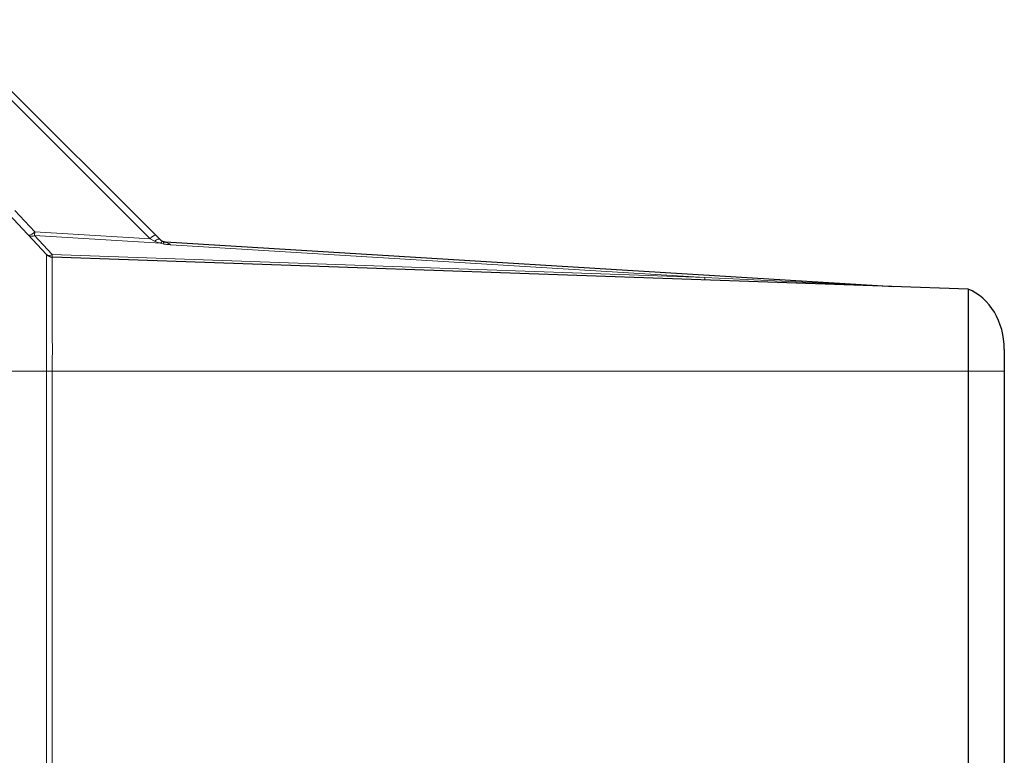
# Model space of a CAD drawing. Header units: millimetres. Extents: x 0 to 4205, y 0 to 2970.
# Tile 74 of 87: x 2148 to 2380, y 2496 to 2669. Entities that reach past the tile are written whole.
import ezdxf

# ---------------------------------------------------------------- set-up
doc = ezdxf.new("R2010")
doc.units = ezdxf.units.MM
doc.header["$LTSCALE"] = 5
doc.styles.add('SLDTEXTSTYLE0', font='TXT', dxfattribs={"width": 0.605})
doc.dimstyles.new('SLDDIMSTYLE0', dxfattribs={"dimtxt": 12.841593, "dimasz": 16.5, "dimexe": 0, "dimexo": 0.0625, "dimgap": 3.210398, "dimtad": 1, "dimdec": 0, "dimrnd": 1e-09, "dimzin": 12, "dimdsep": 46, "dimtxsty": 'SLDTEXTSTYLE0', "dimsah": 1, "dimcen": 0.09, "dimadec": 0, "dimazin": 3, "dimtfac": 1, "dimtdec": 1, "dimtofl": 0, "dimtmove": 0, "dimatfit": 3, "dimfxl": 0, "dimfrac": 2, "dimtolj": 1, "dimtzin": 12, "dimarcsym": 0})

# ---------------------------------------------------------------- blocks, each defined once
blk = doc.blocks.new('_D_7')
at = {"color": 7, "linetype": 'Continuous', "lineweight": 0}
for p, q in [((2163.82, 2742.16), (2159.41, 2742.16)), ((2159.41, 2742.16), (2159.41, 2722.44)), ((2198.12, 2742.16), (2202.53, 2742.16)), ((2202.53, 2742.16), (2202.53, 2722.44)), ((1950.03, 2550.64), (1950.03, 2724.5)), ((2399.56, 1699.78), (2399.56, 2724.5)), ((2159.41, 2722.44), (2163.82, 2722.44)), ((2202.53, 2722.44), (2198.12, 2722.44)), ((1950.03, 2719.5), (2399.56, 2719.5))]:
    blk.add_line(p, q, dxfattribs=at)
at = {"color": 7, "linetype": 'Continuous', "lineweight": 18}
for points in [[(1950.03, 2719.5), (1966.53, 2717), (1966.53, 2722)], [(2399.56, 2719.5), (2383.06, 2722), (2383.06, 2717)]]:
    blk.add_solid(points, dxfattribs=at)
at = {"color": 7, "linetype": 'Continuous', "lineweight": 18, "char_height": 13.229, "attachment_point": 1, "style": 'SLDTEXTSTYLE0'}
for s, insert in [('450', (2166.27, 2762.15)), ('17,7', (2163.82, 2739.49))]:
    blk.add_mtext(s, dxfattribs=dict(at, insert=insert))

msp = doc.modelspace()

# ---------------------------------------------------------------- linework, layer by layer
at = {"color": 7, "linetype": 'Continuous', "lineweight": 25}
for p, q in [((2143.3, 2655.17), (2179.74, 2618.72)), ((2145.13, 2623.69), (2153.99, 2614.18)), ((2179.74, 2618.72), (2180.76, 2617.7)), ((2182.05, 2617.12), (2353.53, 2606.63)), ((2371.06, 2606.02), (2155.38, 2613.55)), ((2371.06, 2586.69), (2371.06, 2151.67)), ((2379.56, 2586.69), (2379.56, 2151.67))]:
    msp.add_line(p, q, dxfattribs=at)
at = {"color": 8, "linetype": 'Continuous', "lineweight": 18}
for p, q in [((2178.43, 2617.86), (2141.98, 2654.31)), ((2146.56, 2624.54), (2151.23, 2619.53)), ((2151.18, 2618.63), (2151.23, 2619.53)), ((2151.18, 2618.63), (2155.37, 2614.13)), ((2180.89, 2616.81), (2151.18, 2618.63)), ((2151.23, 2619.53), (2178.43, 2617.86)), ((2179.48, 2617.31), (2178.43, 2617.86)), ((2182.05, 2617.12), (2183.33, 2616.46)), ((2309.04, 2608.77), (2183.33, 2616.46)), ((2155.37, 2614.13), (2309.04, 2608.77)), ((2309.04, 2608.77), (2353.53, 2606.63)), ((2145.13, 2586.69), (2153.99, 2586.69)), ((2153.99, 2492.71), (2153.99, 2586.69)), ((2371.06, 2586.69), (2155.38, 2586.69)), ((2155.38, 2586.69), (2155.38, 2492.71))]:
    msp.add_line(p, q, dxfattribs=at)
at = {"color": 8, "linetype": 'Continuous', "lineweight": 18, "flags": 128}
for points in [[(2180.76, 2617.7), (2180.68, 2617.76), (2180.56, 2617.78), (2180.42, 2617.78), (2180.26, 2617.74), (2180.09, 2617.67), (2179.89, 2617.58), (2179.69, 2617.46), (2179.48, 2617.31)], [(2181.47, 2617.24), (2181.42, 2617.25), (2181.35, 2617.24), (2181.29, 2617.22), (2181.21, 2617.17), (2181.14, 2617.1), (2181.05, 2617.02), (2180.97, 2616.92), (2180.89, 2616.81)]]:
    msp.add_lwpolyline(points, dxfattribs=at)
at = {"color": 8, "linetype": 'Continuous', "lineweight": 18}
for centre, radius, start, end in [((2149.37, 2621.04), 2.4, 280.4714, 321.0017), ((2150.53, 2619.65), 1.21, 233.2605, 302.56), ((2180.28, 2616.46), 2.33, 103.4039, 142.7877), ((2182.26, 2620.46), 3.9, 249.3774, 258.1687), ((2182.22, 2616.54), 0.773, 126.3526, 172.095), ((2154.72, 2615.15), 1.21, 233.2605, 302.56), ((2158.67, 2613.94), 3.31, 176.5655, 186.7069), ((2312.34, 2608.57), 3.31, 176.5655, 186.7069)]:
    msp.add_arc(centre, radius, start, end, dxfattribs=at)
at = {"color": 7, "linetype": 'Continuous', "lineweight": 25}
for centre, start, end in [((2182.18, 2619.11), 249.3774, 258.1687), ((2182.18, 2619.11), 258.1687, 266.5), ((2353.65, 2608.63), 266.5, 268)]:
    msp.add_arc(centre, 2, start, end, dxfattribs=at)
msp.add_ellipse((2367.06, 2591.81), major_axis=(0, 15), ratio=0.833333, start_param=4.712389, end_param=5.957456, dxfattribs=at)
at = {"color": 8, "linetype": 'Continuous', "lineweight": 18}
msp.add_ellipse((2367.06, 2586.69), major_axis=(12.5, 0), ratio=0.000046, start_param=0, end_param=1.245067, dxfattribs=at)
at = {"color": 7, "linetype": 'Continuous', "lineweight": 25}
for points, knots in [([(2180.76, 2617.7), (2180.8, 2617.66), (2181, 2617.47), (2181.26, 2617.35), (2181.47, 2617.24)], [0, 0, 0, 0, 0.18601, 1, 1, 1, 1]), ([(2371.06, 2606.02), (2371.06, 2605.93), (2371.06, 2605.74), (2371.06, 2604.31), (2371.06, 2602.09), (2371.06, 2599.07), (2371.06, 2595.38), (2371.06, 2591.15), (2371.06, 2588.19), (2371.06, 2586.69)], [0, 0, 0, 0, 0.13996, 0.279956, 0.419949, 0.55939, 0.70648, 0.852645, 1, 1, 1, 1]), ([(2379.56, 2591.81), (2379.56, 2591.73), (2379.56, 2591.58), (2379.56, 2590.4), (2379.56, 2588.71), (2379.56, 2587.37), (2379.56, 2586.69)], [0, 0, 0, 0, 0.250834, 0.499817, 0.748645, 1, 1, 1, 1])]:
    msp.add_open_spline(points, degree=3, knots=knots, dxfattribs=at)
at = {"color": 8, "linetype": 'Continuous', "lineweight": 18}
for points, knots in [([(2180.89, 2616.81), (2180.48, 2616.92), (2180, 2617.05), (2179.55, 2617.27), (2179.48, 2617.31)], [0, 0, 0, 0, 0.829194, 1, 1, 1, 1]), ([(2183.33, 2616.46), (2183.33, 2616.46), (2183.2, 2616.47), (2182.84, 2616.49), (2182.22, 2616.53), (2181.72, 2616.6), (2181.46, 2616.64)], [0, 0, 0, 0, 0.006618, 0.202209, 0.576777, 1, 1, 1, 1]), ([(2181.77, 2617.16), (2181.89, 2617.13), (2182.07, 2617.09), (2182.41, 2616.92), (2182.84, 2616.71), (2183.21, 2616.52), (2183.33, 2616.46), (2183.33, 2616.46)], [0, 0, 0, 0, 0.265838, 0.400055, 0.801038, 0.993874, 1, 1, 1, 1]), ([(2153.99, 2586.69), (2153.99, 2586.69), (2153.99, 2587.5), (2153.99, 2589.86), (2153.99, 2593.72), (2153.99, 2598.21), (2153.99, 2602.43), (2153.99, 2606.08), (2153.99, 2609), (2153.99, 2611.32), (2153.99, 2613.02), (2153.99, 2614.02), (2153.99, 2614.13), (2153.99, 2614.18)], [0, 0, 0, 0, 0.000001, 0.056323, 0.163893, 0.271441, 0.38578, 0.500113, 0.598977, 0.697847, 0.805312, 0.912791, 1, 1, 1, 1]), ([(2155.38, 2613.55), (2155.38, 2613.55), (2155.38, 2613.55), (2155.38, 2613.36), (2155.38, 2612.42), (2155.38, 2610.75), (2155.38, 2608.48), (2155.38, 2605.63), (2155.38, 2602.07), (2155.38, 2597.95), (2155.39, 2593.56), (2155.39, 2589.79), (2155.38, 2587.49), (2155.38, 2586.69)], [0, 0, 0, 0, 0.000001, 0.087194, 0.19468, 0.302153, 0.401022, 0.499887, 0.614222, 0.728563, 0.836127, 0.943713, 1, 1, 1, 1])]:
    msp.add_open_spline(points, degree=3, knots=knots, dxfattribs=at)
at = {"color": 7, "linetype": 'Continuous', "lineweight": 25}
msp.add_open_spline([(2153.99, 2614.18), (2154.09, 2614.09), (2154.27, 2613.91), (2154.62, 2613.72), (2154.99, 2613.59), (2155.25, 2613.56), (2155.38, 2613.55)], degree=3, dxfattribs=at)
at = {"color": 8, "linetype": 'Continuous', "lineweight": 18}
msp.add_open_spline([(2153.99, 2586.69), (2154.09, 2586.69), (2154.27, 2586.69), (2154.62, 2586.69), (2154.99, 2586.69), (2155.25, 2586.69), (2155.38, 2586.69)], degree=3, dxfattribs=at)

# ---------------------------------------------------------------- dimensions: what is measured, and where the dimension line sits
at = {"color": 7, "linetype": 'Continuous', "lineweight": 18}
dim = msp.add_linear_dim(base=(2399.56, 2719.5), p1=(1950.03, 2550.64), p2=(2399.56, 1699.78), dimstyle='SLDDIMSTYLE0', dxfattribs=at)
dim.commit()
dim.dimension.update_dxf_attribs({"geometry": '_D_7', "text_midpoint": (2180.97, 2719.5), "dimtype": 160})

doc.saveas('drawing.dxf')
